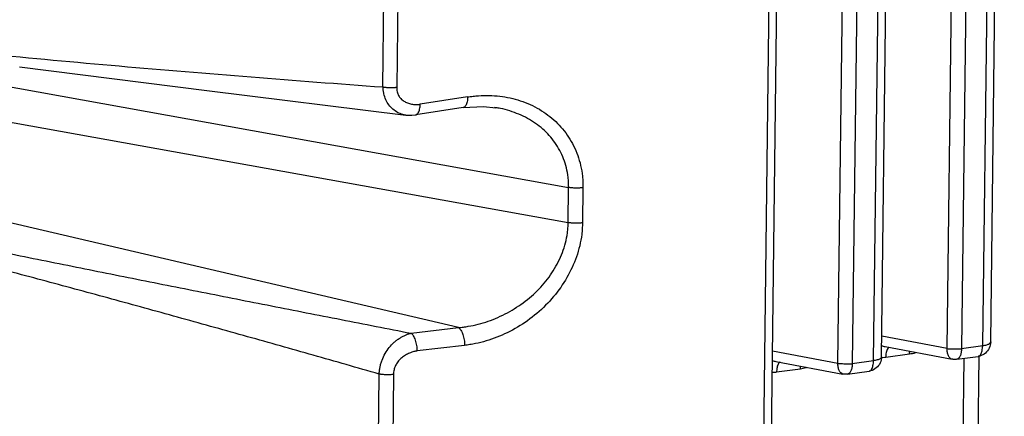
# Paper-space layout 'Layout1' of a CAD drawing. Header units: inches. Extents: x 29 to 351, y 58 to 234.
# Tile 79 of 104: x 109.14 to 111.82, y 162.27 to 163.35. Entities that reach past the tile are written whole.
import ezdxf

# ---------------------------------------------------------------- set-up
doc = ezdxf.new("R2010")
doc.units = ezdxf.units.IN
doc.header["$LTSCALE"] = 1.1
doc.header["$MEASUREMENT"] = 0
doc.layers.add('7_ALL_FEATURES', color=7, linetype='CONTINUOUS')

psp = doc.layouts.get("Layout1")

# ---------------------------------------------------------------- linework, layer by layer
at = {"layer": '7_ALL_FEATURES', "color": 7, "linetype": 'Continuous'}
for p, q in [((111.1616, 161.963), (111.2088, 165.8297)), ((111.1832, 161.9772), (111.2303, 165.8294)), ((111.7615, 162.4606), (111.7986, 165.4941)), ((111.7831, 162.4705), (111.8202, 165.5039)), ((111.6642, 162.4536), (111.7013, 165.4872)), ((111.7406, 165.4865), (111.7035, 162.4527)), ((111.3667, 162.4131), (111.4038, 165.4467)), ((111.4432, 165.446), (111.4061, 162.4122)), ((111.4641, 162.4201), (111.5012, 165.4536)), ((111.4857, 162.43), (111.5228, 165.4634)), ((110.1268, 163.1658), (110.1413, 164.3526)), ((110.1796, 164.3528), (110.1652, 163.1639)), ((108.9488, 163.1954), (110.6332, 162.8919)), ((110.3579, 163.1386), (110.2287, 163.1186)), ((110.3456, 163.1095), (110.2165, 163.0894)), ((110.4352, 163.1093), (110.4313, 163.1099)), ((108.9476, 163.0996), (110.632, 162.796)), ((110.1897, 163.089), (110.1895, 163.0891)), ((110.2161, 163.0894), (110.2164, 163.0894)), ((110.632, 162.796), (110.6332, 162.8919)), ((110.6719, 162.8911), (110.6707, 162.7953)), ((110.3329, 162.5096), (108.8367, 162.8595)), ((110.2038, 162.4945), (110.3329, 162.5096)), ((110.3496, 162.4612), (110.2205, 162.446)), ((111.4864, 162.4869), (111.6642, 162.4536)), ((111.189, 162.4463), (111.3667, 162.4131)), ((111.4953, 162.4579), (111.6778, 162.4238)), ((111.562, 162.4372), (111.497, 162.4283)), ((111.7035, 162.4527), (111.7615, 162.4606)), ((111.1979, 162.4174), (111.3804, 162.3832)), ((111.4061, 162.4122), (111.4641, 162.4201)), ((111.4945, 162.428), (111.4857, 162.4276)), ((111.497, 162.4283), (111.4945, 162.428)), ((111.6906, 162.4234), (111.7493, 162.4314)), ((111.7023, 161.6969), (111.7112, 162.4263)), ((111.7506, 162.4315), (111.7416, 161.6976)), ((111.7494, 162.4315), (111.7496, 162.4315)), ((110.1139, 162.1116), (110.1172, 162.3829)), ((110.156, 162.3822), (110.1527, 162.1108)), ((111.1971, 162.3875), (111.1883, 162.3871)), ((111.1996, 162.3878), (111.1971, 162.3875)), ((111.2646, 162.3966), (111.1996, 162.3878)), ((111.3931, 162.3829), (111.4519, 162.3909)), ((111.4519, 162.3909), (111.4521, 162.391))]:
    psp.add_line(p, q, dxfattribs=at)
for points in [[(109.1373, 163.221), (109.6474, 163.1563), (110.1893, 163.0891)], [(110.3454, 163.1095), (110.4012, 163.1129), (110.4352, 163.1093)], [(110.1898, 163.089), (110.2056, 163.0886), (110.216, 163.0896)]]:
    psp.add_lwpolyline(points, dxfattribs=at)
for points, start_tangent, end_tangent in [([(108.6983, 163.2937), (108.7785, 163.2847), (108.8688, 163.275), (108.9589, 163.2655), (109.049, 163.2564), (109.4089, 163.223), (109.7681, 163.1932), (110.1268, 163.1657)], (0.99419, -0.107636), (0.997342, -0.072859)), ([(110.1268, 163.1659), (110.1279, 163.1657), (110.1299, 163.1654), (110.131, 163.1653), (110.132, 163.1652), (110.1342, 163.1649), (110.1366, 163.1647), (110.1413, 163.1644), (110.1462, 163.1643), (110.1559, 163.1644), (110.1605, 163.1646), (110.1626, 163.1648), (110.1647, 163.165), (110.1656, 163.1651)], (0.984586, -0.174902), (0.991896, 0.127054)), ([(110.1895, 163.0891), (110.1812, 163.0907), (110.1671, 163.0962), (110.1544, 163.105), (110.1435, 163.1167), (110.1351, 163.1309), (110.1297, 163.1473), (110.1283, 163.1563), (110.128, 163.1609), (110.1279, 163.1657)], (-0.992345, 0.123493), (0.012225, 0.999925)), ([(110.1647, 163.1639), (110.1647, 163.1618), (110.1649, 163.1587), (110.1658, 163.1528), (110.1697, 163.1424), (110.176, 163.1339), (110.1842, 163.1271), (110.194, 163.1223), (110.205, 163.1192), (110.2167, 163.118), (110.2227, 163.1181), (110.2257, 163.1183), (110.2287, 163.1186)], (-0.007916, -0.999969), (0.99156, 0.129648)), ([(110.3579, 163.1386), (110.3576, 163.1318), (110.3566, 163.1254), (110.355, 163.1196), (110.3528, 163.1149), (110.35, 163.1116), (110.3469, 163.1098), (110.3456, 163.1095)], (0.007102, -0.999975), (-0.987701, -0.156352)), ([(110.3579, 163.1386), (110.3727, 163.1405), (110.3874, 163.1418), (110.4166, 163.1425), (110.4455, 163.1405), (110.4738, 163.1357), (110.5283, 163.1178), (110.5769, 163.0891), (110.6168, 163.0512), (110.6468, 163.0051), (110.6659, 162.9516), (110.6708, 162.9223), (110.6719, 162.9069), (110.6719, 162.8911)], (0.988806, 0.149204), (-0.038303, -0.999266)), ([(110.2164, 163.0897), (110.2178, 163.0901), (110.2208, 163.0921), (110.2235, 163.0954), (110.2273, 163.1053), (110.2284, 163.1116), (110.2286, 163.115), (110.2287, 163.1186)], (0.981174, 0.193127), (-0.003963, 0.999992)), ([(110.6332, 162.8919), (110.6329, 162.9058), (110.6318, 162.9193), (110.6272, 162.9454), (110.6088, 162.9929), (110.5804, 163.0334), (110.543, 163.0664), (110.4977, 163.0913), (110.4473, 163.1071), (110.4352, 163.1093)], (0.019928, 0.999801), (-0.986448, 0.164077)), ([(110.6719, 162.8911), (110.6673, 162.8906), (110.6625, 162.8902), (110.6524, 162.8901), (110.6424, 162.8906), (110.6376, 162.8912), (110.6353, 162.8915), (110.6332, 162.8919)], (-0.992229, -0.124422), (-0.983666, 0.180005)), ([(108.6937, 162.7975), (108.7405, 162.7877), (108.7874, 162.7779), (108.8342, 162.7682), (108.8811, 162.7585), (108.928, 162.7488), (108.9748, 162.7392), (109.0687, 162.72), (109.1625, 162.7009), (109.2566, 162.6819), (109.445, 162.6441), (109.6338, 162.6066), (109.8232, 162.5691), (110.0131, 162.5318), (110.1084, 162.5131), (110.2038, 162.4945)], (0.978785, -0.20489), (0.981506, -0.191431)), ([(110.3329, 162.5096), (110.3464, 162.5111), (110.3599, 162.5132), (110.3869, 162.519), (110.4403, 162.5375), (110.4913, 162.565), (110.5373, 162.6003), (110.5756, 162.6419), (110.6051, 162.6891), (110.6247, 162.7409), (110.63, 162.7681), (110.6314, 162.782), (110.632, 162.796)], (0.996064, 0.088632), (0.00471, 0.999989)), ([(110.6707, 162.7953), (110.6703, 162.7794), (110.6689, 162.7637), (110.6633, 162.7329), (110.6427, 162.674), (110.6115, 162.6195), (110.5706, 162.5706), (110.521, 162.5286), (110.4658, 162.4957), (110.4083, 162.4733), (110.3791, 162.466), (110.3643, 162.4633), (110.3496, 162.4612)], (0.012572, -0.999921), (-0.992769, -0.120042)), ([(110.6707, 162.7953), (110.6662, 162.7948), (110.6613, 162.7944), (110.6512, 162.7942), (110.6412, 162.7948), (110.6364, 162.7953), (110.6342, 162.7957), (110.632, 162.796)], (-0.989461, -0.144801), (-0.984606, 0.174786)), ([(110.1172, 162.3829), (110.0273, 162.4087), (109.9375, 162.4343), (109.7581, 162.485), (109.579, 162.535), (109.4, 162.5844), (109.2209, 162.6331), (109.1314, 162.657), (109.0417, 162.6805), (108.9519, 162.7038), (108.907, 162.7153), (108.8621, 162.7268), (108.8171, 162.7382), (108.7721, 162.7495), (108.727, 162.7607), (108.6819, 162.7719)], (-0.961152, 0.276018), (-0.970965, 0.239224)), ([(110.1172, 162.3829), (110.1174, 162.3877), (110.1178, 162.3924), (110.1193, 162.402), (110.1216, 162.4116), (110.1247, 162.4211), (110.1332, 162.4392), (110.1445, 162.4556), (110.158, 162.4696), (110.1654, 162.4756), (110.173, 162.481), (110.1808, 162.4856), (110.1886, 162.4894), (110.1963, 162.4923), (110.2001, 162.4935), (110.2038, 162.4945)], (0.012568, 0.999921), (0.974035, 0.226399)), ([(110.2205, 162.446), (110.2205, 162.4496), (110.2204, 162.4532), (110.2196, 162.4609), (110.2181, 162.4685), (110.2161, 162.4757), (110.2134, 162.4821), (110.2104, 162.4875), (110.2088, 162.4897), (110.2071, 162.4917), (110.2054, 162.4933), (110.2046, 162.4939), (110.2038, 162.4945)], (0.0172, 0.999852), (-0.847261, 0.531177)), ([(110.3329, 162.5096), (110.3346, 162.5083), (110.3363, 162.5067), (110.3396, 162.5025), (110.3451, 162.4907), (110.3486, 162.4763), (110.3494, 162.4687), (110.3496, 162.4612)], (0.847267, -0.531167), (-0.028333, -0.999599)), ([(111.7831, 162.4705), (111.7793, 162.4538), (111.7688, 162.4403), (111.7533, 162.4323), (111.7495, 162.4315)], (-0.012225, -0.999925), (-0.987337, -0.158637)), ([(111.7615, 162.4606), (111.7725, 162.4629), (111.78, 162.4661), (111.7831, 162.4699), (111.7831, 162.4705)], (0.99085, 0.134969), (-0.074157, 0.997247)), ([(110.2205, 162.446), (110.2175, 162.4455), (110.2145, 162.4449), (110.2085, 162.4434), (110.2026, 162.4414), (110.1969, 162.439), (110.1913, 162.4362), (110.1859, 162.433), (110.1761, 162.4254), (110.1679, 162.4164), (110.1615, 162.4061), (110.1591, 162.4005), (110.1574, 162.3946), (110.1563, 162.3885), (110.156, 162.3854), (110.156, 162.3822)], (-0.986381, -0.164478), (0.029999, -0.99955)), ([(111.486, 162.4603), (111.4947, 162.4581), (111.4953, 162.458)], (0.955963, -0.293487), (0.982359, -0.187002)), ([(111.4985, 162.4416), (111.497, 162.4283)], (-0.221416, -0.97518), (-0.012225, -0.999925)), ([(111.5066, 162.4563), (111.5057, 162.4556), (111.5028, 162.4524), (111.5004, 162.4477), (111.4986, 162.4419), (111.4985, 162.4416)], (-0.845381, -0.534164), (-0.221416, -0.97518)), ([(111.562, 162.4372), (111.5625, 162.4441), (111.5626, 162.4453)], (0.015906, 0.999873), (0.131878, 0.991266)), ([(111.5792, 162.4413), (111.5773, 162.4406), (111.5697, 162.4386), (111.562, 162.4372)], (-0.947793, -0.318886), (-0.990067, -0.140598)), ([(111.6679, 162.4329), (111.665, 162.4422), (111.6642, 162.4536)], (-0.422661, 0.906288), (0.012225, 0.999925)), ([(111.6642, 162.4524), (111.6769, 162.452), (111.6905, 162.4517), (111.7035, 162.4515)], (0.99947, -0.032548), (0.999931, -0.011756)), ([(111.7035, 162.4527), (111.7025, 162.4414), (111.6997, 162.4322), (111.6956, 162.426), (111.6906, 162.4234)], (-0.012225, -0.999925), (-0.990234, -0.139412)), ([(111.7496, 162.4315), (111.7503, 162.4316), (111.7559, 162.4364), (111.7596, 162.4466), (111.7615, 162.4606)], (0.985261, 0.171057), (0.05913, 0.99825)), ([(111.1885, 162.4198), (111.1973, 162.4176), (111.1978, 162.4175)], (0.955973, -0.293453), (0.982349, -0.187056)), ([(111.2091, 162.4157), (111.2083, 162.4151), (111.2053, 162.4119), (111.2029, 162.4072), (111.2011, 162.4014), (111.2011, 162.4011)], (-0.845381, -0.534164), (-0.221416, -0.97518)), ([(111.3705, 162.3924), (111.3676, 162.4017), (111.3667, 162.4131)], (-0.422661, 0.906288), (0.012225, 0.999925)), ([(111.3667, 162.4119), (111.3795, 162.4115), (111.393, 162.4112), (111.4061, 162.411)], (0.99947, -0.032548), (0.999931, -0.011756)), ([(111.4061, 162.4122), (111.4051, 162.4009), (111.4023, 162.3917), (111.3982, 162.3855), (111.3931, 162.3829)], (-0.012225, -0.999925), (-0.990234, -0.139412)), ([(111.4857, 162.43), (111.4818, 162.4133), (111.4714, 162.3998), (111.4559, 162.3918), (111.4521, 162.391)], (-0.012225, -0.999925), (-0.987337, -0.158637)), ([(111.4521, 162.391), (111.4529, 162.3911), (111.4585, 162.3958), (111.4622, 162.4061), (111.4641, 162.4201)], (0.985261, 0.171057), (0.05913, 0.99825)), ([(111.4641, 162.4201), (111.4751, 162.4224), (111.4825, 162.4256), (111.4856, 162.4294), (111.4856, 162.43)], (0.99085, 0.134969), (-0.074157, 0.997247)), ([(111.6778, 162.4238), (111.6724, 162.4265), (111.6679, 162.4329)], (-0.981832, 0.189754), (-0.422661, 0.906288)), ([(111.6906, 162.4234), (111.6863, 162.4231), (111.682, 162.4232), (111.6778, 162.4238)], (-0.99085, -0.134969), (-0.982959, 0.183827)), ([(110.156, 162.3822), (110.1537, 162.3819), (110.1514, 162.3816), (110.1466, 162.3813), (110.1416, 162.3811), (110.1365, 162.3811), (110.1314, 162.3813), (110.1264, 162.3817), (110.124, 162.3819), (110.1217, 162.3822), (110.1194, 162.3825), (110.1172, 162.3829)], (-0.988862, -0.148834), (-0.984073, 0.177766)), ([(111.2011, 162.4011), (111.1996, 162.3878)], (-0.221416, -0.97518), (-0.012225, -0.999925)), ([(111.2646, 162.3966), (111.265, 162.4036), (111.2652, 162.4048)], (0.015906, 0.999873), (0.131878, 0.991266)), ([(111.2818, 162.4007), (111.2798, 162.4001), (111.2723, 162.3981), (111.2646, 162.3966)], (-0.947793, -0.318886), (-0.990067, -0.140598)), ([(111.3804, 162.3832), (111.375, 162.386), (111.3705, 162.3924)], (-0.981832, 0.189754), (-0.422661, 0.906288)), ([(111.3931, 162.3829), (111.3888, 162.3826), (111.3846, 162.3827), (111.3804, 162.3832)], (-0.99085, -0.134969), (-0.982959, 0.183827))]:
    psp.add_spline(points, degree=3, dxfattribs=dict(at, start_tangent=start_tangent, end_tangent=end_tangent))

doc.saveas('drawing.dxf')
